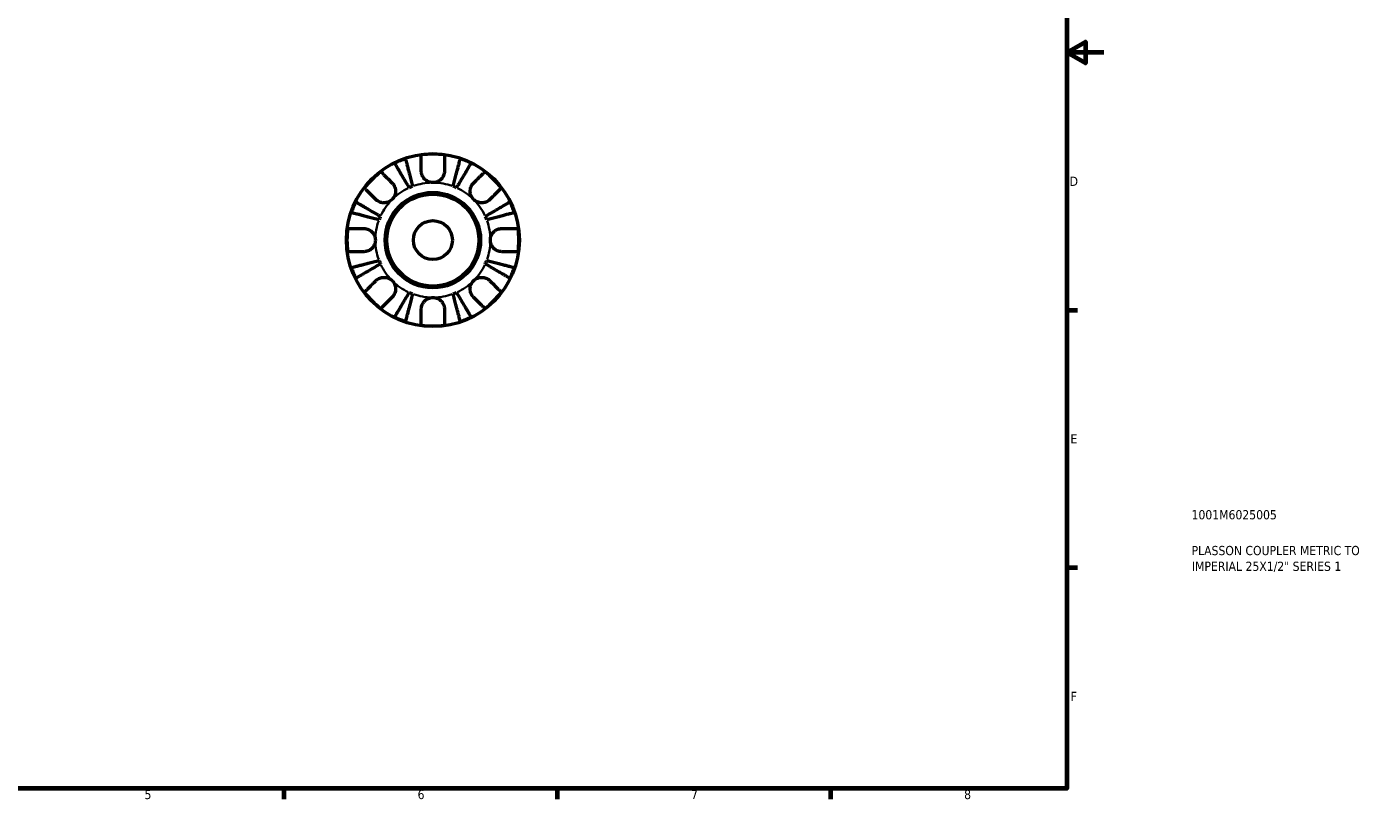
# Model space of a CAD drawing. Header units: millimetres. Extents: x -64 to 667, y 0 to 420.
# Tile 4 of 5: x 301 to 667, y 7 to 217. Entities that reach past the tile are written whole.
import ezdxf

# ---------------------------------------------------------------- set-up
doc = ezdxf.new("R2010")
doc.units = ezdxf.units.MM
for name, color, linetype, lineweight in [('Border (ISO)', 7, 'Continuous', 70), ('Title (ISO)', 7, 'Continuous', 50), ('Visible (ISO)', 7, 'Continuous', 50), ('Visible Narrow (ISO)', 7, 'Continuous', 35)]:
    doc.layers.add(name, color=color, linetype=linetype, lineweight=lineweight)
doc.styles.add('Note Text (ISO)', font='tahoma.ttf')

# ---------------------------------------------------------------- blocks, each defined once
blk = doc.blocks.new('Borders Default Border')
at = {"layer": 'Border (ISO)'}
for p, q in [((584, 140), (586.9, 140)), ((584, 70), (586.9, 70)), ((371.25, 10), (371.25, 7.1)), ((445.5, 10), (445.5, 7.1)), ((519.75, 10), (519.75, 7.1))]:
    blk.add_line(p, q, dxfattribs=at)
at = {"layer": 'Border (ISO)', "flags": 128}
for points in [[(10, 10), (10, 410), (584, 410), (584, 10), (10, 10)], [(594, 210), (584, 210), (589, 212.89), (589, 207.11), (584, 210)]]:
    blk.add_lwpolyline(points, dxfattribs=at)
at = {"layer": 'Border (ISO)', "color": 232, "true_color": 0xca0064, "char_height": 2.5, "attachment_point": 7, "style": 'Note Text (ISO)'}
for s, insert in [('D', (584.73, 173.75)), ('E', (584.94, 103.75)), ('F', (585, 33.75)), ('5', (333.39, 7.05)), ('6', (407.58, 7.05)), ('7', (481.85, 7.1)), ('8', (556.06, 7.04))]:
    blk.add_mtext(s, dxfattribs=dict(at, insert=insert))
blk = doc.blocks.new('Title Blocks ISO')
at = {"layer": 'Title (ISO)', "color": 232, "true_color": 0xca0064, "style": 'Note Text (ISO)'}
for tag, p in [('PART_NUMBER_001', (33.84, 73.13)), ('DESCRIPTION_001', (33.84, 63.4)), ('DESCRIPTION_002', (33.93, 59.12))]:
    blk.add_attdef(tag, p, '', height=2.5, dxfattribs=at)

msp = doc.modelspace()

# ---------------------------------------------------------------- linework, layer by layer
at = {"layer": 'Visible (ISO)'}
for radius in [23.5, 12.97, 12.5, 5.292]:
    msp.add_circle((411.723, 159.016), radius, dxfattribs=at)
for radius, start, end in [(23.341, 108.62342, 116.37658), (23.341, 82.24391, 97.75609), (23.341, 63.62342, 71.37658), (23.341, 127.24391, 142.75609), (23.341, 37.24391, 52.75609), (15.625, 110.66622, 114.33378), (15.625, 65.66622, 69.33378), (23.341, 153.62342, 161.37658), (23.341, 18.62342, 26.37658), (15.625, 155.66622, 159.33378), (15.625, 20.66622, 24.33378), (23.341, 172.24391, 187.75609), (23.341, 352.24391, 7.75609), (23.341, 198.62342, 206.37658), (15.625, 200.66622, 204.33378), (15.625, 335.66622, 339.33378), (23.341, 333.62342, 341.37658), (23.341, 217.24391, 232.75609), (15.625, 245.66622, 249.33378), (15.625, 290.66622, 294.33378), (23.341, 307.24391, 322.75609), (23.341, 243.62342, 251.37658), (23.341, 262.24391, 277.75609), (23.341, 288.62342, 296.37658)]:
    msp.add_arc((411.723, 159.016), radius, start, end, dxfattribs=at)
for points, knots in [([(405.285, 173.253), (405.036, 173.674), (404.765, 174.134), (404.234, 175.036), (403.974, 175.477), (403.516, 176.255), (403.276, 176.662), (402.827, 177.424), (402.619, 177.778), (402.27, 178.371), (402.096, 178.666), (401.797, 179.174), (401.671, 179.387), (401.485, 179.704), (401.406, 179.838), (401.353, 179.927)], [3.5133937, 3.5133937, 3.5133937, 3.5133937, 3.6601181, 3.6601181, 3.8068425, 3.8068425, 3.9529976, 3.9529976, 4.0991526, 4.0991526, 4.2449679, 4.2449679, 4.3907831, 4.3907831, 4.5326305, 4.5326305, 4.5326305, 4.5326305]), ([(404.269, 181.135), (404.295, 181.035), (404.334, 180.884), (404.426, 180.528), (404.488, 180.288), (404.636, 179.718), (404.721, 179.387), (404.894, 178.72), (404.996, 178.322), (405.218, 177.467), (405.336, 177.008), (405.562, 176.135), (405.69, 175.639), (405.952, 174.626), (406.086, 174.109), (406.208, 173.635)], [0.1494024, 0.1494024, 0.1494024, 0.1494024, 0.2912498, 0.2912498, 0.4370651, 0.4370651, 0.5828803, 0.5828803, 0.7290354, 0.7290354, 0.8751905, 0.8751905, 1.0219149, 1.0219149, 1.1686392, 1.1686392, 1.1686392, 1.1686392]), ([(408.573, 177.791), (408.573, 178.12), (408.573, 178.452), (408.573, 179.213), (408.573, 179.626), (408.573, 180.321), (408.573, 180.666), (408.573, 181.261), (408.573, 181.512), (408.573, 181.882), (408.573, 182.039), (408.573, 182.143)], [3.89240184, 3.89240184, 3.89240184, 3.89240184, 3.99678632, 3.99678632, 4.14339205, 4.14339205, 4.28980063, 4.28980063, 4.43620921, 4.43620921, 4.57823442, 4.57823442, 4.57823442, 4.57823442]), ([(414.873, 182.143), (414.873, 182.04), (414.873, 181.885), (414.873, 181.517), (414.873, 181.268), (414.873, 180.677), (414.873, 180.334), (414.873, 179.641), (414.873, 179.227), (414.873, 178.461), (414.873, 178.124), (414.873, 177.791)], [0.14941001, 0.14941001, 0.14941001, 0.14941001, 0.29044502, 0.29044502, 0.43634177, 0.43634177, 0.58223851, 0.58223851, 0.72934673, 0.72934673, 0.83526259, 0.83526259, 0.83526259, 0.83526259]), ([(417.237, 173.635), (417.36, 174.109), (417.493, 174.625), (417.755, 175.637), (417.883, 176.133), (418.109, 177.005), (418.227, 177.463), (418.448, 178.319), (418.551, 178.716), (418.724, 179.383), (418.81, 179.715), (418.957, 180.287), (419.02, 180.527), (419.112, 180.883), (419.151, 181.034), (419.177, 181.135)], [3.5133942, 3.5133942, 3.5133942, 3.5133942, 3.6599759, 3.6599759, 3.8065576, 3.8065576, 3.952571, 3.952571, 4.0985843, 4.0985843, 4.244542, 4.244542, 4.3904997, 4.3904997, 4.5326255, 4.5326255, 4.5326255, 4.5326255]), ([(422.093, 179.927), (422.04, 179.838), (421.961, 179.704), (421.775, 179.387), (421.649, 179.174), (421.35, 178.666), (421.176, 178.371), (420.827, 177.778), (420.618, 177.424), (420.17, 176.662), (419.929, 176.255), (419.471, 175.477), (419.212, 175.036), (418.681, 174.134), (418.409, 173.674), (418.161, 173.253)], [0.1494024, 0.1494024, 0.1494024, 0.1494024, 0.2912498, 0.2912498, 0.4370651, 0.4370651, 0.5828803, 0.5828803, 0.7290354, 0.7290354, 0.8751905, 0.8751905, 1.0219149, 1.0219149, 1.1686392, 1.1686392, 1.1686392, 1.1686392]), ([(397.597, 177.597), (397.67, 177.523), (397.781, 177.412), (398.043, 177.15), (398.22, 176.973), (398.641, 176.552), (398.885, 176.308), (399.376, 175.817), (399.669, 175.525), (400.207, 174.986), (400.442, 174.752), (400.674, 174.519)], [0.14942955, 0.14942955, 0.14942955, 0.14942955, 0.29145476, 0.29145476, 0.43786333, 0.43786333, 0.58427191, 0.58427191, 0.73087765, 0.73087765, 0.83526212, 0.83526212, 0.83526212, 0.83526212]), ([(411.723, 174.641), (411.472, 174.641), (411.223, 174.671), (410.712, 174.795), (410.454, 174.895), (409.857, 175.221), (409.545, 175.48), (409.118, 175.999), (408.975, 176.227), (408.792, 176.623), (408.734, 176.782), (408.647, 177.093), (408.617, 177.243), (408.581, 177.527), (408.573, 177.659), (408.573, 177.791)], [0, 0, 0, 0, 0.07514839, 0.07514839, 0.15775683, 0.15775683, 0.27887104, 0.27887104, 0.36056434, 0.36056434, 0.41315921, 0.41315921, 0.46174689, 0.46174689, 0.50485698, 0.50485698, 0.50485698, 0.50485698]), ([(414.873, 177.791), (414.873, 177.778), (414.873, 177.766), (414.871, 177.585), (414.855, 177.414), (414.798, 177.094), (414.761, 176.945), (414.654, 176.622), (414.579, 176.45), (414.334, 175.999), (414.135, 175.738), (413.617, 175.245), (413.292, 175.032), (412.551, 174.724), (412.14, 174.641), (411.723, 174.641)], [-0.51072287, -0.51072287, -0.51072287, -0.51072287, -0.50653573, -0.50653573, -0.4498196, -0.4498196, -0.40070764, -0.40070764, -0.34173664, -0.34173664, -0.24159774, -0.24159774, -0.12498377, -0.12498377, 0, 0, 0, 0]), ([(422.771, 174.519), (423.007, 174.755), (423.245, 174.993), (423.787, 175.535), (424.08, 175.828), (424.57, 176.317), (424.812, 176.56), (425.23, 176.978), (425.406, 177.154), (425.666, 177.414), (425.776, 177.524), (425.849, 177.597)], [3.89239507, 3.89239507, 3.89239507, 3.89239507, 3.99831093, 3.99831093, 4.14541915, 4.14541915, 4.2913159, 4.2913159, 4.43721264, 4.43721264, 4.57824766, 4.57824766, 4.57824766, 4.57824766]), ([(396.22, 170.064), (395.984, 170.3), (395.746, 170.538), (395.204, 171.08), (394.911, 171.373), (394.421, 171.863), (394.179, 172.105), (393.761, 172.523), (393.585, 172.699), (393.325, 172.959), (393.215, 173.069), (393.142, 173.142)], [3.89239507, 3.89239507, 3.89239507, 3.89239507, 3.99831093, 3.99831093, 4.14541915, 4.14541915, 4.2913159, 4.2913159, 4.43721264, 4.43721264, 4.57824766, 4.57824766, 4.57824766, 4.57824766]), ([(400.674, 174.519), (400.761, 174.433), (400.843, 174.341), (401.044, 174.086), (401.155, 173.914), (401.347, 173.541), (401.425, 173.34), (401.563, 172.841), (401.602, 172.54), (401.589, 171.844), (401.509, 171.456), (401.202, 170.708), (400.969, 170.359), (400.674, 170.064)], [-0.50766593, -0.50766593, -0.50766593, -0.50766593, -0.46718991, -0.46718991, -0.40200215, -0.40200215, -0.33506637, -0.33506637, -0.24300458, -0.24300458, -0.12488859, -0.12488859, 0, 0, 0, 0]), ([(422.771, 170.064), (422.616, 170.22), (422.477, 170.392), (422.229, 170.774), (422.123, 170.985), (421.925, 171.525), (421.86, 171.86), (421.841, 172.515), (421.879, 172.829), (422.02, 173.34), (422.099, 173.541), (422.291, 173.914), (422.401, 174.085), (422.603, 174.341), (422.685, 174.433), (422.771, 174.519)], [0, 0, 0, 0, 0.06608139, 0.06608139, 0.13667451, 0.13667451, 0.23873403, 0.23873403, 0.33457773, 0.33457773, 0.40157847, 0.40157847, 0.46685307, 0.46685307, 0.50745344, 0.50745344, 0.50745344, 0.50745344]), ([(430.304, 173.142), (430.231, 173.069), (430.121, 172.959), (429.861, 172.699), (429.685, 172.523), (429.267, 172.105), (429.024, 171.863), (428.535, 171.373), (428.242, 171.08), (427.7, 170.538), (427.462, 170.3), (427.226, 170.064)], [0.14941001, 0.14941001, 0.14941001, 0.14941001, 0.29044502, 0.29044502, 0.43634177, 0.43634177, 0.58223851, 0.58223851, 0.72934673, 0.72934673, 0.83526259, 0.83526259, 0.83526259, 0.83526259]), ([(390.812, 169.386), (390.901, 169.333), (391.035, 169.254), (391.352, 169.068), (391.565, 168.942), (392.073, 168.643), (392.368, 168.469), (392.961, 168.12), (393.315, 167.911), (394.076, 167.463), (394.484, 167.222), (395.262, 166.764), (395.703, 166.505), (396.604, 165.974), (397.065, 165.702), (397.486, 165.454)], [0.1494024, 0.1494024, 0.1494024, 0.1494024, 0.2912498, 0.2912498, 0.4370651, 0.4370651, 0.5828803, 0.5828803, 0.7290354, 0.7290354, 0.8751905, 0.8751905, 1.0219149, 1.0219149, 1.1686392, 1.1686392, 1.1686392, 1.1686392]), ([(400.674, 170.064), (400.519, 169.909), (400.347, 169.77), (399.965, 169.522), (399.754, 169.416), (399.214, 169.218), (398.879, 169.153), (398.223, 169.134), (397.91, 169.172), (397.399, 169.313), (397.198, 169.392), (396.825, 169.584), (396.654, 169.694), (396.398, 169.896), (396.306, 169.978), (396.22, 170.064)], [0, 0, 0, 0, 0.06608139, 0.06608139, 0.13667451, 0.13667451, 0.23873403, 0.23873403, 0.33457773, 0.33457773, 0.40157847, 0.40157847, 0.46685307, 0.46685307, 0.50745344, 0.50745344, 0.50745344, 0.50745344]), ([(427.226, 170.064), (427.14, 169.978), (427.048, 169.896), (426.793, 169.695), (426.621, 169.584), (426.248, 169.392), (426.047, 169.313), (425.548, 169.176), (425.247, 169.137), (424.551, 169.149), (424.163, 169.229), (423.415, 169.537), (423.066, 169.77), (422.771, 170.064)], [-0.50766593, -0.50766593, -0.50766593, -0.50766593, -0.46718991, -0.46718991, -0.40200215, -0.40200215, -0.33506637, -0.33506637, -0.24300458, -0.24300458, -0.12488859, -0.12488859, 0, 0, 0, 0]), ([(425.96, 165.454), (426.381, 165.702), (426.841, 165.974), (427.743, 166.505), (428.184, 166.764), (428.962, 167.222), (429.369, 167.463), (430.131, 167.911), (430.485, 168.12), (431.078, 168.469), (431.373, 168.643), (431.881, 168.942), (432.094, 169.068), (432.411, 169.254), (432.545, 169.333), (432.634, 169.386)], [3.5133937, 3.5133937, 3.5133937, 3.5133937, 3.6601181, 3.6601181, 3.8068425, 3.8068425, 3.9529976, 3.9529976, 4.0991526, 4.0991526, 4.2449679, 4.2449679, 4.3907831, 4.3907831, 4.5326305, 4.5326305, 4.5326305, 4.5326305]), ([(397.103, 164.53), (396.63, 164.653), (396.113, 164.787), (395.1, 165.048), (394.604, 165.177), (393.73, 165.403), (393.272, 165.521), (392.416, 165.742), (392.019, 165.845), (391.352, 166.018), (391.021, 166.103), (390.45, 166.251), (390.21, 166.313), (389.855, 166.405), (389.704, 166.444), (389.604, 166.47)], [3.5133937, 3.5133937, 3.5133937, 3.5133937, 3.6601181, 3.6601181, 3.8068425, 3.8068425, 3.9529976, 3.9529976, 4.0991526, 4.0991526, 4.2449679, 4.2449679, 4.3907831, 4.3907831, 4.5326305, 4.5326305, 4.5326305, 4.5326305]), ([(433.842, 166.47), (433.741, 166.444), (433.59, 166.405), (433.234, 166.313), (432.994, 166.25), (432.422, 166.103), (432.09, 166.017), (431.423, 165.844), (431.026, 165.741), (430.17, 165.52), (429.712, 165.402), (428.84, 165.176), (428.344, 165.048), (427.332, 164.786), (426.816, 164.653), (426.342, 164.53)], [0.1494079, 0.1494079, 0.1494079, 0.1494079, 0.2915337, 0.2915337, 0.4374914, 0.4374914, 0.5834491, 0.5834491, 0.7294624, 0.7294624, 0.8754758, 0.8754758, 1.0220575, 1.0220575, 1.1686392, 1.1686392, 1.1686392, 1.1686392]), ([(388.596, 162.166), (388.699, 162.166), (388.854, 162.166), (389.222, 162.166), (389.47, 162.166), (390.062, 162.166), (390.405, 162.166), (391.097, 162.166), (391.511, 162.166), (392.278, 162.166), (392.615, 162.166), (392.948, 162.166)], [0.14941001, 0.14941001, 0.14941001, 0.14941001, 0.29044502, 0.29044502, 0.43634177, 0.43634177, 0.58223851, 0.58223851, 0.72934673, 0.72934673, 0.83526259, 0.83526259, 0.83526259, 0.83526259]), ([(392.948, 162.166), (393.079, 162.166), (393.211, 162.158), (393.537, 162.116), (393.729, 162.074), (394.118, 161.948), (394.313, 161.863), (394.761, 161.609), (395.003, 161.422), (395.487, 160.92), (395.704, 160.59), (396.015, 159.844), (396.098, 159.432), (396.098, 159.016)], [-0.50816407, -0.50816407, -0.50816407, -0.50816407, -0.46460526, -0.46460526, -0.40154747, -0.40154747, -0.3356183, -0.3356183, -0.24286964, -0.24286964, -0.12490659, -0.12490659, 0, 0, 0, 0]), ([(427.348, 159.016), (427.348, 159.235), (427.371, 159.454), (427.465, 159.898), (427.539, 160.121), (427.808, 160.706), (428.051, 161.041), (428.562, 161.518), (428.799, 161.684), (429.236, 161.91), (429.427, 161.985), (429.816, 162.098), (430.014, 162.135), (430.307, 162.162), (430.403, 162.166), (430.498, 162.166)], [-2.17667965, -2.17667965, -2.17667965, -2.17667965, -2.11086653, -2.11086653, -2.04055216, -2.04055216, -1.91738302, -1.91738302, -1.82942275, -1.82942275, -1.76558177, -1.76558177, -1.70117883, -1.70117883, -1.66961913, -1.66961913, -1.66961913, -1.66961913]), ([(430.498, 162.166), (430.831, 162.166), (431.168, 162.166), (431.934, 162.166), (432.348, 162.166), (433.041, 162.166), (433.384, 162.166), (433.975, 162.166), (434.224, 162.166), (434.592, 162.166), (434.747, 162.166), (434.85, 162.166)], [3.8924012, 3.8924012, 3.8924012, 3.8924012, 3.99831706, 3.99831706, 4.14542528, 4.14542528, 4.29132202, 4.29132202, 4.43721877, 4.43721877, 4.57825378, 4.57825378, 4.57825378, 4.57825378]), ([(396.098, 159.016), (396.098, 158.797), (396.075, 158.578), (395.981, 158.134), (395.907, 157.911), (395.637, 157.325), (395.395, 156.991), (394.884, 156.514), (394.647, 156.348), (394.21, 156.122), (394.019, 156.047), (393.629, 155.934), (393.432, 155.897), (393.139, 155.87), (393.043, 155.866), (392.948, 155.866)], [-2.17667965, -2.17667965, -2.17667965, -2.17667965, -2.11086653, -2.11086653, -2.04055216, -2.04055216, -1.91738302, -1.91738302, -1.82942275, -1.82942275, -1.76558177, -1.76558177, -1.70117883, -1.70117883, -1.66961913, -1.66961913, -1.66961913, -1.66961913]), ([(430.498, 155.866), (430.367, 155.866), (430.235, 155.874), (429.909, 155.915), (429.717, 155.958), (429.328, 156.084), (429.133, 156.169), (428.684, 156.423), (428.442, 156.609), (427.958, 157.112), (427.741, 157.442), (427.43, 158.188), (427.348, 158.6), (427.348, 159.016)], [-0.50816407, -0.50816407, -0.50816407, -0.50816407, -0.46460526, -0.46460526, -0.40154747, -0.40154747, -0.3356183, -0.3356183, -0.24286964, -0.24286964, -0.12490659, -0.12490659, 0, 0, 0, 0]), ([(392.948, 155.866), (392.619, 155.866), (392.287, 155.866), (391.526, 155.866), (391.112, 155.866), (390.418, 155.866), (390.073, 155.866), (389.477, 155.866), (389.227, 155.866), (388.856, 155.866), (388.7, 155.866), (388.596, 155.866)], [3.89239571, 3.89239571, 3.89239571, 3.89239571, 3.99678019, 3.99678019, 4.14338592, 4.14338592, 4.2897945, 4.2897945, 4.43620308, 4.43620308, 4.57822829, 4.57822829, 4.57822829, 4.57822829]), ([(434.85, 155.866), (434.746, 155.866), (434.589, 155.866), (434.219, 155.866), (433.968, 155.866), (433.373, 155.866), (433.028, 155.866), (432.333, 155.866), (431.92, 155.866), (431.159, 155.866), (430.827, 155.866), (430.498, 155.866)], [0.14942955, 0.14942955, 0.14942955, 0.14942955, 0.29145476, 0.29145476, 0.43786333, 0.43786333, 0.58427191, 0.58427191, 0.73087765, 0.73087765, 0.83526212, 0.83526212, 0.83526212, 0.83526212]), ([(389.604, 151.562), (389.704, 151.588), (389.855, 151.627), (390.21, 151.719), (390.45, 151.781), (391.021, 151.929), (391.352, 152.014), (392.019, 152.187), (392.416, 152.289), (393.272, 152.511), (393.73, 152.629), (394.604, 152.855), (395.1, 152.983), (396.113, 153.245), (396.63, 153.379), (397.103, 153.501)], [0.1494024, 0.1494024, 0.1494024, 0.1494024, 0.2912498, 0.2912498, 0.4370651, 0.4370651, 0.5828803, 0.5828803, 0.7290354, 0.7290354, 0.8751905, 0.8751905, 1.0219149, 1.0219149, 1.1686392, 1.1686392, 1.1686392, 1.1686392]), ([(397.486, 152.578), (397.065, 152.329), (396.604, 152.058), (395.703, 151.527), (395.262, 151.267), (394.484, 150.809), (394.076, 150.569), (393.315, 150.12), (392.961, 149.912), (392.368, 149.563), (392.073, 149.389), (391.565, 149.09), (391.352, 148.964), (391.035, 148.778), (390.901, 148.699), (390.812, 148.646)], [3.5133937, 3.5133937, 3.5133937, 3.5133937, 3.6601181, 3.6601181, 3.8068425, 3.8068425, 3.9529976, 3.9529976, 4.0991526, 4.0991526, 4.2449679, 4.2449679, 4.3907831, 4.3907831, 4.5326305, 4.5326305, 4.5326305, 4.5326305]), ([(432.634, 148.646), (432.545, 148.699), (432.411, 148.778), (432.094, 148.964), (431.881, 149.09), (431.373, 149.389), (431.078, 149.563), (430.485, 149.912), (430.131, 150.12), (429.369, 150.569), (428.962, 150.809), (428.184, 151.267), (427.743, 151.527), (426.841, 152.058), (426.381, 152.329), (425.96, 152.578)], [0.1494024, 0.1494024, 0.1494024, 0.1494024, 0.2912498, 0.2912498, 0.4370651, 0.4370651, 0.5828803, 0.5828803, 0.7290354, 0.7290354, 0.8751905, 0.8751905, 1.0219149, 1.0219149, 1.1686392, 1.1686392, 1.1686392, 1.1686392]), ([(426.342, 153.501), (426.816, 153.379), (427.333, 153.245), (428.346, 152.983), (428.842, 152.855), (429.715, 152.629), (430.174, 152.511), (431.029, 152.289), (431.427, 152.187), (432.094, 152.014), (432.425, 151.929), (432.995, 151.781), (433.235, 151.719), (433.591, 151.627), (433.742, 151.588), (433.842, 151.562)], [3.5133942, 3.5133942, 3.5133942, 3.5133942, 3.6601185, 3.6601185, 3.8068429, 3.8068429, 3.952998, 3.952998, 4.0991531, 4.0991531, 4.2449683, 4.2449683, 4.3907836, 4.3907836, 4.532631, 4.532631, 4.532631, 4.532631]), ([(393.142, 144.89), (393.215, 144.963), (393.325, 145.073), (393.585, 145.333), (393.761, 145.508), (394.179, 145.927), (394.421, 146.169), (394.911, 146.659), (395.204, 146.952), (395.746, 147.494), (395.984, 147.732), (396.22, 147.967)], [0.14941001, 0.14941001, 0.14941001, 0.14941001, 0.29044502, 0.29044502, 0.43634177, 0.43634177, 0.58223851, 0.58223851, 0.72934673, 0.72934673, 0.83526259, 0.83526259, 0.83526259, 0.83526259]), ([(396.22, 147.967), (396.306, 148.054), (396.398, 148.136), (396.653, 148.337), (396.825, 148.448), (397.198, 148.64), (397.399, 148.718), (397.897, 148.856), (398.199, 148.895), (398.895, 148.882), (399.282, 148.802), (400.03, 148.495), (400.38, 148.262), (400.674, 147.967)], [-0.50766593, -0.50766593, -0.50766593, -0.50766593, -0.46718991, -0.46718991, -0.40200215, -0.40200215, -0.33506637, -0.33506637, -0.24300458, -0.24300458, -0.12488859, -0.12488859, 0, 0, 0, 0]), ([(400.674, 147.967), (400.83, 147.812), (400.969, 147.64), (401.217, 147.258), (401.323, 147.047), (401.521, 146.507), (401.585, 146.172), (401.605, 145.516), (401.566, 145.203), (401.425, 144.692), (401.347, 144.491), (401.155, 144.118), (401.044, 143.947), (400.843, 143.691), (400.761, 143.599), (400.674, 143.513)], [0, 0, 0, 0, 0.06608139, 0.06608139, 0.13667451, 0.13667451, 0.23873403, 0.23873403, 0.33457773, 0.33457773, 0.40157847, 0.40157847, 0.46685307, 0.46685307, 0.50745344, 0.50745344, 0.50745344, 0.50745344]), ([(422.771, 143.513), (422.685, 143.599), (422.603, 143.691), (422.402, 143.946), (422.291, 144.118), (422.099, 144.491), (422.02, 144.692), (421.883, 145.19), (421.844, 145.492), (421.856, 146.188), (421.936, 146.575), (422.244, 147.323), (422.477, 147.673), (422.771, 147.967)], [-0.50766593, -0.50766593, -0.50766593, -0.50766593, -0.46718991, -0.46718991, -0.40200215, -0.40200215, -0.33506637, -0.33506637, -0.24300458, -0.24300458, -0.12488859, -0.12488859, 0, 0, 0, 0]), ([(422.771, 147.967), (422.927, 148.123), (423.099, 148.262), (423.481, 148.51), (423.692, 148.616), (424.232, 148.814), (424.567, 148.878), (425.222, 148.898), (425.536, 148.859), (426.047, 148.718), (426.248, 148.64), (426.621, 148.448), (426.792, 148.337), (427.048, 148.136), (427.14, 148.054), (427.226, 147.967)], [0, 0, 0, 0, 0.06608139, 0.06608139, 0.13667451, 0.13667451, 0.23873403, 0.23873403, 0.33457773, 0.33457773, 0.40157847, 0.40157847, 0.46685307, 0.46685307, 0.50745344, 0.50745344, 0.50745344, 0.50745344]), ([(427.226, 147.967), (427.462, 147.732), (427.7, 147.494), (428.242, 146.952), (428.535, 146.659), (429.024, 146.169), (429.267, 145.927), (429.685, 145.508), (429.861, 145.333), (430.121, 145.073), (430.231, 144.963), (430.304, 144.89)], [3.89239507, 3.89239507, 3.89239507, 3.89239507, 3.99831093, 3.99831093, 4.14541915, 4.14541915, 4.2913159, 4.2913159, 4.43721264, 4.43721264, 4.57824766, 4.57824766, 4.57824766, 4.57824766]), ([(400.674, 143.513), (400.439, 143.277), (400.201, 143.039), (399.659, 142.497), (399.366, 142.204), (398.876, 141.714), (398.634, 141.472), (398.215, 141.054), (398.04, 140.878), (397.78, 140.618), (397.67, 140.508), (397.597, 140.435)], [3.89239507, 3.89239507, 3.89239507, 3.89239507, 3.99831093, 3.99831093, 4.14541915, 4.14541915, 4.2913159, 4.2913159, 4.43721264, 4.43721264, 4.57824766, 4.57824766, 4.57824766, 4.57824766]), ([(401.353, 138.105), (401.406, 138.194), (401.485, 138.328), (401.671, 138.645), (401.797, 138.858), (402.096, 139.366), (402.27, 139.661), (402.619, 140.254), (402.827, 140.608), (403.276, 141.369), (403.516, 141.777), (403.974, 142.555), (404.234, 142.996), (404.765, 143.897), (405.036, 144.358), (405.285, 144.779)], [0.1494024, 0.1494024, 0.1494024, 0.1494024, 0.2912498, 0.2912498, 0.4370651, 0.4370651, 0.5828803, 0.5828803, 0.7290354, 0.7290354, 0.8751905, 0.8751905, 1.0219149, 1.0219149, 1.1686392, 1.1686392, 1.1686392, 1.1686392]), ([(406.208, 144.396), (406.086, 143.923), (405.952, 143.406), (405.69, 142.393), (405.562, 141.897), (405.336, 141.023), (405.218, 140.565), (404.996, 139.709), (404.894, 139.312), (404.721, 138.645), (404.636, 138.314), (404.488, 137.743), (404.426, 137.503), (404.334, 137.148), (404.295, 136.997), (404.269, 136.897)], [3.5133937, 3.5133937, 3.5133937, 3.5133937, 3.6601181, 3.6601181, 3.8068425, 3.8068425, 3.9529976, 3.9529976, 4.0991526, 4.0991526, 4.2449679, 4.2449679, 4.3907831, 4.3907831, 4.5326305, 4.5326305, 4.5326305, 4.5326305]), ([(408.573, 140.241), (408.573, 140.372), (408.581, 140.504), (408.622, 140.83), (408.665, 141.022), (408.791, 141.411), (408.876, 141.606), (409.13, 142.054), (409.316, 142.296), (409.819, 142.78), (410.149, 142.997), (410.895, 143.308), (411.307, 143.391), (411.723, 143.391)], [-0.50816407, -0.50816407, -0.50816407, -0.50816407, -0.46460526, -0.46460526, -0.40154747, -0.40154747, -0.3356183, -0.3356183, -0.24286964, -0.24286964, -0.12490659, -0.12490659, 0, 0, 0, 0]), ([(411.723, 143.391), (411.942, 143.391), (412.161, 143.368), (412.605, 143.274), (412.828, 143.2), (413.413, 142.93), (413.748, 142.688), (414.225, 142.177), (414.391, 141.94), (414.617, 141.503), (414.692, 141.312), (414.805, 140.922), (414.842, 140.725), (414.869, 140.432), (414.873, 140.336), (414.873, 140.241)], [-2.17667965, -2.17667965, -2.17667965, -2.17667965, -2.11086653, -2.11086653, -2.04055216, -2.04055216, -1.91738302, -1.91738302, -1.82942275, -1.82942275, -1.76558177, -1.76558177, -1.70117883, -1.70117883, -1.66961913, -1.66961913, -1.66961913, -1.66961913]), ([(419.177, 136.897), (419.151, 136.997), (419.112, 137.148), (419.02, 137.503), (418.958, 137.743), (418.81, 138.314), (418.725, 138.645), (418.552, 139.312), (418.449, 139.709), (418.228, 140.565), (418.11, 141.023), (417.884, 141.897), (417.755, 142.393), (417.494, 143.406), (417.36, 143.923), (417.237, 144.396)], [0.1494024, 0.1494024, 0.1494024, 0.1494024, 0.2912498, 0.2912498, 0.4370651, 0.4370651, 0.5828803, 0.5828803, 0.7290354, 0.7290354, 0.8751905, 0.8751905, 1.0219149, 1.0219149, 1.1686392, 1.1686392, 1.1686392, 1.1686392]), ([(418.161, 144.779), (418.409, 144.358), (418.681, 143.897), (419.212, 142.996), (419.471, 142.555), (419.929, 141.777), (420.17, 141.369), (420.618, 140.608), (420.827, 140.254), (421.176, 139.661), (421.35, 139.366), (421.649, 138.858), (421.775, 138.645), (421.961, 138.328), (422.04, 138.194), (422.093, 138.105)], [3.5133937, 3.5133937, 3.5133937, 3.5133937, 3.6601181, 3.6601181, 3.8068425, 3.8068425, 3.9529976, 3.9529976, 4.0991526, 4.0991526, 4.2449679, 4.2449679, 4.3907831, 4.3907831, 4.5326305, 4.5326305, 4.5326305, 4.5326305]), ([(425.849, 140.435), (425.776, 140.508), (425.666, 140.618), (425.406, 140.878), (425.23, 141.054), (424.812, 141.472), (424.57, 141.714), (424.08, 142.204), (423.787, 142.497), (423.245, 143.039), (423.007, 143.277), (422.771, 143.513)], [0.14941001, 0.14941001, 0.14941001, 0.14941001, 0.29044502, 0.29044502, 0.43634177, 0.43634177, 0.58223851, 0.58223851, 0.72934673, 0.72934673, 0.83526259, 0.83526259, 0.83526259, 0.83526259]), ([(408.573, 135.889), (408.573, 135.992), (408.573, 136.147), (408.573, 136.515), (408.573, 136.763), (408.573, 137.355), (408.573, 137.698), (408.573, 138.39), (408.573, 138.804), (408.573, 139.571), (408.573, 139.908), (408.573, 140.241)], [0.14941001, 0.14941001, 0.14941001, 0.14941001, 0.29044502, 0.29044502, 0.43634177, 0.43634177, 0.58223851, 0.58223851, 0.72934673, 0.72934673, 0.83526259, 0.83526259, 0.83526259, 0.83526259]), ([(414.873, 140.241), (414.873, 139.908), (414.873, 139.571), (414.873, 138.804), (414.873, 138.39), (414.873, 137.698), (414.873, 137.355), (414.873, 136.763), (414.873, 136.515), (414.873, 136.147), (414.873, 135.992), (414.873, 135.889)], [3.89239507, 3.89239507, 3.89239507, 3.89239507, 3.99831093, 3.99831093, 4.14541915, 4.14541915, 4.2913159, 4.2913159, 4.43721264, 4.43721264, 4.57824766, 4.57824766, 4.57824766, 4.57824766])]:
    msp.add_open_spline(points, degree=3, knots=knots, dxfattribs=at)
at = {"layer": 'Visible Narrow (ISO)'}
for start, end in [(115.36709, 133.96669), (91.03331, 109.63291), (70.36709, 88.96669), (46.03331, 64.63291), (136.03331, 154.63291), (25.36709, 43.96669), (160.36709, 178.96669), (1.03331, 19.63291), (181.03331, 199.63291), (340.36709, 358.96669), (205.36709, 223.96669), (316.03331, 334.63291), (226.03331, 244.63291), (295.36709, 313.96669), (250.36709, 268.96669), (271.03331, 289.63291)]:
    msp.add_arc((411.723, 159.016), 15.625, start, end, dxfattribs=at)

# ---------------------------------------------------------------- block references
msp.add_blockref('Borders Default Border', (0, 0))
msp.add_blockref('Title Blocks ISO', (584, 10)).add_auto_attribs({'PART_NUMBER_001': '1001M6025005', 'DESCRIPTION_001': 'PLASSON COUPLER METRIC TO', 'DESCRIPTION_002': 'IMPERIAL 25X1/2" SERIES 1'})

doc.saveas('drawing.dxf')
